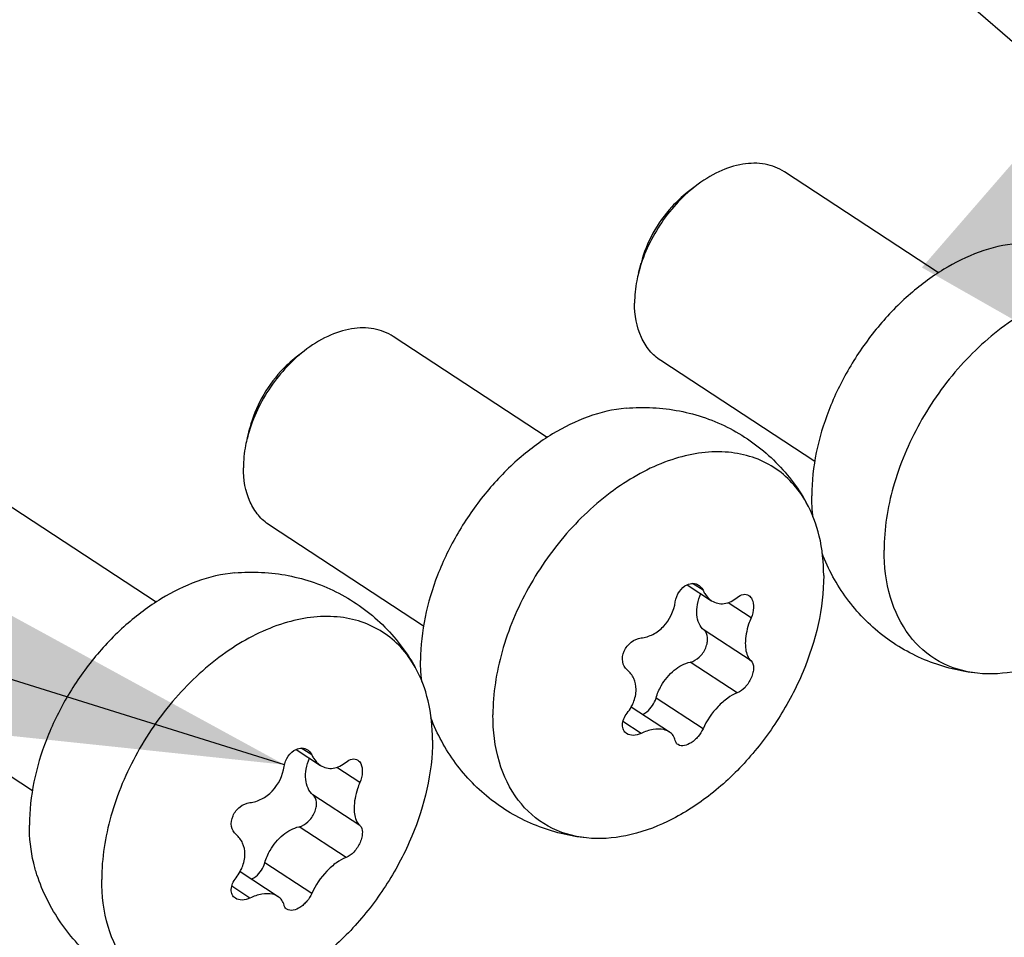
# Model space of a CAD drawing. Header units: millimetres. Extents: x 0 to 4620, y -1280 to 3267.
# Tile 49 of 103: x 2901 to 2925, y 2030 to 2052. Entities that reach past the tile are written whole.
import ezdxf

# ---------------------------------------------------------------- set-up
doc = ezdxf.new("R2010")
doc.units = ezdxf.units.MM
doc.header["$LTSCALE"] = 254.1
doc.layers.get('0').update_dxf_attribs({"linetype": 'CONTINUOUS'})
doc.layers.add('CHAMFER', color=7, linetype='CONTINUOUS')
doc.styles.get("Standard").update_dxf_attribs({"font": 'txt', "width": 0.9})
doc.dimstyles.get("Standard").update_dxf_attribs({"dimtxt": 16.5, "dimasz": 27.5, "dimexe": 1.5, "dimexo": 1.5, "dimtad": 1, "dimzin": 0, "dimdsep": 46, "dimtxsty": 'Standard', "dimblk": '_FILLED', "dimblk1": '_FILLED', "dimblk2": '_FILLED', "dimcen": 0.09, "dimazin": 0, "dimtol": 1, "dimtp": 0.01, "dimtm": 0.01, "dimtfac": 1, "dimtofl": 0, "dimtmove": 0, "dimatfit": 3, "dimldrblk": '_FILLED', "dimfxl": 0, "dimtolj": 1, "dimtzin": 0, "dimarcsym": 0})

# ---------------------------------------------------------------- blocks, each defined once
blk = doc.blocks.new('_FILLED')
at = {"color": 0, "linetype": 'ByBlock'}
blk.add_solid([(0, 0), (-1, 0.2), (-1, -0.2)], dxfattribs=at)

msp = doc.modelspace()

# ---------------------------------------------------------------- linework, layer by layer
at = {"color": 7, "linetype": 'Continuous'}
for p, q in [((2923.355, 2046.181), (2919.668, 2048.598)), ((2913.99, 2042.241), (2910.303, 2044.658)), ((2920.395, 2041.665), (2916.708, 2044.082)), ((2904.625, 2038.301), (2900.938, 2040.718)), ((2911.03, 2037.725), (2907.343, 2040.142)), ((2917.342, 2038.717), (2917.927, 2038.334)), ((2917.72, 2038.583), (2917.468, 2038.748)), ((2918.871, 2037.925), (2918.32, 2038.286)), ((2918.871, 2036.893), (2917.746, 2037.63)), ((2918.539, 2036.127), (2917.415, 2036.865)), ((2901.665, 2033.784), (2897.977, 2036.201)), ((2917.72, 2035.266), (2916.595, 2036.004)), ((2916.002, 2035.792), (2916.914, 2035.194)), ((2916.237, 2035.159), (2915.803, 2035.443)), ((2908.354, 2034.643), (2908.103, 2034.807)), ((2907.977, 2034.777), (2908.562, 2034.393)), ((2909.506, 2033.985), (2908.955, 2034.346)), ((2909.506, 2032.953), (2908.381, 2033.69)), ((2909.174, 2032.187), (2908.049, 2032.924)), ((2908.354, 2031.326), (2907.23, 2032.063)), ((2906.637, 2031.851), (2907.549, 2031.254)), ((2906.872, 2031.218), (2906.438, 2031.502))]:
    msp.add_line(p, q, dxfattribs=at)
for points, knots in [([(2925.242, 2046.882), (2924.623, 2046.828), (2923.677, 2046.454), (2922.602, 2045.645), (2921.838, 2044.843), (2921.196, 2043.914), (2920.563, 2042.612), (2920.323, 2041.539), (2920.323, 2040.846)], [0, 0, 0, 0, 0.222442, 0.348902, 0.481797, 0.617398, 0.751622, 1, 1, 1, 1]), ([(2929.558, 2044.627), (2929.462, 2044.797), (2929.236, 2045.111), (2928.794, 2045.483), (2928.271, 2045.732), (2927.469, 2045.893), (2926.337, 2045.731), (2925.027, 2045.056), (2923.829, 2043.984), (2922.862, 2042.624), (2922.225, 2041.116), (2922.055, 2040.053), (2922.055, 2039.544)], [0, 0, 0, 0, 0.050621, 0.099633, 0.148701, 0.199478, 0.310403, 0.437495, 0.577866, 0.724239, 0.867666, 1, 1, 1, 1]), ([(2915.877, 2042.942), (2915.258, 2042.888), (2914.312, 2042.513), (2913.237, 2041.705), (2912.473, 2040.902), (2911.831, 2039.974), (2911.198, 2038.671), (2910.958, 2037.599), (2910.958, 2036.905)], [0, 0, 0, 0, 0.222442, 0.348902, 0.481797, 0.617398, 0.751622, 1, 1, 1, 1]), ([(2915.877, 2042.942), (2916.302, 2042.979), (2917.169, 2042.936), (2918.397, 2042.509), (2919.452, 2041.748), (2919.982, 2041.059), (2920.193, 2040.687)], [0, 0, 0, 0, 0.249854, 0.499892, 0.750005, 1, 1, 1, 1]), ([(2929.974, 2042.876), (2929.974, 2042.093), (2929.68, 2040.88), (2928.92, 2039.434), (2928.156, 2038.425), (2927.259, 2037.588), (2926.284, 2036.97), (2925.285, 2036.612), (2924.608, 2036.564), (2924.294, 2036.597)], [0, 0, 0, 0, 0.253182, 0.390034, 0.527298, 0.66019, 0.78461, 0.897949, 1, 1, 1, 1]), ([(2920.193, 2040.687), (2920.097, 2040.856), (2919.871, 2041.171), (2919.428, 2041.543), (2918.906, 2041.792), (2918.103, 2041.953), (2916.972, 2041.79), (2915.661, 2041.115), (2914.464, 2040.044), (2913.497, 2038.683), (2912.86, 2037.176), (2912.69, 2036.113), (2912.69, 2035.603)], [0, 0, 0, 0, 0.050621, 0.099633, 0.148701, 0.199478, 0.310403, 0.437495, 0.577866, 0.724239, 0.867666, 1, 1, 1, 1]), ([(2920.609, 2038.935), (2920.609, 2039.252), (2920.548, 2039.86), (2920.335, 2040.436), (2920.193, 2040.687)], [0, 0, 0, 0, 0.524007, 1, 1, 1, 1]), ([(2920.353, 2040.343), (2920.348, 2040.383), (2920.33, 2040.551), (2920.323, 2040.719), (2920.323, 2040.846)], [0, 0, 0, 0, 0.245446, 1, 1, 1, 1]), ([(2924.294, 2036.597), (2923.975, 2036.631), (2923.344, 2036.816), (2922.592, 2037.482), (2922.141, 2038.439), (2922.055, 2039.164), (2922.055, 2039.544)], [0, 0, 0, 0, 0.236699, 0.469469, 0.719607, 1, 1, 1, 1]), ([(2924.294, 2036.597), (2923.885, 2036.64), (2923.074, 2036.839), (2921.989, 2037.458), (2921.116, 2038.353), (2920.718, 2039.086), (2920.571, 2039.47)], [0, 0, 0, 0, 0.249972, 0.500074, 0.750129, 1, 1, 1, 1]), ([(2906.511, 2039.001), (2906.937, 2039.038), (2907.804, 2038.996), (2909.032, 2038.568), (2910.087, 2037.807), (2910.617, 2037.118), (2910.828, 2036.746)], [0, 0, 0, 0, 0.249854, 0.499892, 0.750005, 1, 1, 1, 1]), ([(2906.512, 2039.001), (2905.893, 2038.948), (2904.946, 2038.573), (2903.872, 2037.764), (2903.107, 2036.962), (2902.465, 2036.034), (2901.833, 2034.731), (2901.593, 2033.658), (2901.593, 2032.965)], [0, 0, 0, 0, 0.222442, 0.348902, 0.481797, 0.617398, 0.751622, 1, 1, 1, 1]), ([(2920.609, 2038.935), (2920.609, 2038.152), (2920.315, 2036.94), (2919.555, 2035.494), (2918.79, 2034.485), (2917.894, 2033.647), (2916.919, 2033.03), (2915.92, 2032.672), (2915.243, 2032.624), (2914.929, 2032.657)], [0, 0, 0, 0, 0.253182, 0.390034, 0.527298, 0.66019, 0.78461, 0.897949, 1, 1, 1, 1]), ([(2917.057, 2038.304), (2917.07, 2038.392), (2917.134, 2038.558), (2917.267, 2038.683), (2917.342, 2038.718)], [0, 0, 0, 0, 0.518566, 1, 1, 1, 1]), ([(2917.342, 2038.718), (2917.386, 2038.738), (2917.482, 2038.761), (2917.577, 2038.731), (2917.615, 2038.706)], [0, 0, 0, 0, 0.518062, 1, 1, 1, 1]), ([(2917.615, 2038.706), (2917.626, 2038.699), (2917.669, 2038.666), (2917.702, 2038.62), (2917.72, 2038.583)], [0, 0, 0, 0, 0.241846, 1, 1, 1, 1]), ([(2917.72, 2038.583), (2917.732, 2038.557), (2917.784, 2038.461), (2917.86, 2038.377), (2917.927, 2038.334)], [0, 0, 0, 0, 0.267345, 1, 1, 1, 1]), ([(2917.746, 2037.63), (2917.696, 2037.672), (2917.612, 2037.788), (2917.561, 2038.007), (2917.578, 2038.255), (2917.63, 2038.421), (2917.666, 2038.505)], [0, 0, 0, 0, 0.209474, 0.443765, 0.70905, 1, 1, 1, 1]), ([(2917.927, 2038.334), (2917.971, 2038.305), (2918.069, 2038.262), (2918.292, 2038.254), (2918.451, 2038.338), (2918.539, 2038.412)], [0, 0, 0, 0, 0.237767, 0.475807, 1, 1, 1, 1]), ([(2918.539, 2038.412), (2918.581, 2038.447), (2918.671, 2038.502), (2918.781, 2038.485), (2918.819, 2038.461)], [0, 0, 0, 0, 0.548586, 1, 1, 1, 1]), ([(2918.819, 2038.461), (2918.85, 2038.44), (2918.92, 2038.35), (2918.942, 2038.152), (2918.904, 2038.001), (2918.871, 2037.925)], [0, 0, 0, 0, 0.197078, 0.565899, 1, 1, 1, 1]), ([(2916.237, 2037.443), (2916.335, 2037.453), (2916.535, 2037.517), (2916.873, 2037.776), (2917.024, 2038.09), (2917.057, 2038.304)], [0, 0, 0, 0, 0.234658, 0.485068, 1, 1, 1, 1]), ([(2910.828, 2036.746), (2910.732, 2036.916), (2910.505, 2037.23), (2910.063, 2037.603), (2909.54, 2037.852), (2908.738, 2038.013), (2907.607, 2037.85), (2906.296, 2037.175), (2905.098, 2036.103), (2904.132, 2034.743), (2903.495, 2033.236), (2903.324, 2032.172), (2903.324, 2031.663)], [0, 0, 0, 0, 0.050621, 0.099633, 0.148701, 0.199478, 0.310403, 0.437495, 0.577866, 0.724239, 0.867666, 1, 1, 1, 1]), ([(2918.871, 2037.925), (2918.849, 2037.874), (2918.775, 2037.678), (2918.733, 2037.466), (2918.733, 2037.311)], [0, 0, 0, 0, 0.262347, 1, 1, 1, 1]), ([(2917.415, 2036.865), (2917.493, 2036.882), (2917.647, 2036.977), (2917.774, 2037.158), (2917.827, 2037.327), (2917.839, 2037.476), (2917.796, 2037.588), (2917.746, 2037.63)], [0, 0, 0, 0, 0.250824, 0.533815, 0.670627, 0.795403, 1, 1, 1, 1]), ([(2915.905, 2036.677), (2915.848, 2036.724), (2915.767, 2036.881), (2915.816, 2037.141), (2915.981, 2037.356), (2916.152, 2037.434), (2916.237, 2037.443)], [0, 0, 0, 0, 0.220407, 0.474117, 0.746275, 1, 1, 1, 1]), ([(2918.733, 2037.311), (2918.733, 2037.266), (2918.741, 2037.119), (2918.794, 2036.962), (2918.871, 2036.893)], [0, 0, 0, 0, 0.301193, 1, 1, 1, 1]), ([(2910.988, 2036.402), (2910.983, 2036.443), (2910.965, 2036.61), (2910.958, 2036.779), (2910.958, 2036.905)], [0, 0, 0, 0, 0.245446, 1, 1, 1, 1]), ([(2911.244, 2034.995), (2911.244, 2035.312), (2911.183, 2035.92), (2910.97, 2036.496), (2910.828, 2036.746)], [0, 0, 0, 0, 0.524007, 1, 1, 1, 1]), ([(2916.118, 2036.211), (2916.118, 2036.3), (2916.084, 2036.479), (2915.972, 2036.623), (2915.905, 2036.677)], [0, 0, 0, 0, 0.511383, 1, 1, 1, 1]), ([(2916.595, 2036.004), (2916.624, 2036.107), (2916.732, 2036.357), (2916.998, 2036.68), (2917.275, 2036.835), (2917.415, 2036.865)], [0, 0, 0, 0, 0.261008, 0.654008, 1, 1, 1, 1]), ([(2918.871, 2036.893), (2918.913, 2036.855), (2918.938, 2036.747), (2918.918, 2036.61), (2918.862, 2036.443), (2918.747, 2036.264), (2918.611, 2036.153), (2918.539, 2036.127)], [0, 0, 0, 0, 0.186137, 0.312469, 0.455497, 0.752441, 1, 1, 1, 1]), ([(2916.003, 2035.792), (2916.021, 2035.825), (2916.085, 2035.956), (2916.118, 2036.103), (2916.118, 2036.211)], [0, 0, 0, 0, 0.26236, 1, 1, 1, 1]), ([(2916.274, 2035.613), (2916.311, 2035.629), (2916.457, 2035.722), (2916.559, 2035.878), (2916.595, 2036.004)], [0, 0, 0, 0, 0.236934, 1, 1, 1, 1]), ([(2918.539, 2036.127), (2918.458, 2036.098), (2918.292, 2036.002), (2917.99, 2035.733), (2917.805, 2035.463), (2917.72, 2035.266)], [0, 0, 0, 0, 0.213535, 0.468354, 1, 1, 1, 1]), ([(2914.929, 2032.657), (2914.52, 2032.7), (2913.709, 2032.898), (2912.624, 2033.518), (2911.751, 2034.413), (2911.353, 2035.146), (2911.206, 2035.53)], [0, 0, 0, 0, 0.249972, 0.500074, 0.750129, 1, 1, 1, 1]), ([(2914.929, 2032.657), (2914.61, 2032.69), (2913.979, 2032.876), (2913.227, 2033.542), (2912.776, 2034.498), (2912.69, 2035.223), (2912.69, 2035.603)], [0, 0, 0, 0, 0.236699, 0.469469, 0.719607, 1, 1, 1, 1]), ([(2915.892, 2035.153), (2915.86, 2035.174), (2915.804, 2035.239), (2915.783, 2035.371), (2915.819, 2035.514), (2915.872, 2035.603), (2915.905, 2035.645)], [0, 0, 0, 0, 0.212032, 0.441472, 0.705587, 1, 1, 1, 1]), ([(2916.914, 2035.194), (2916.873, 2035.221), (2916.746, 2035.27), (2916.506, 2035.263), (2916.328, 2035.201), (2916.237, 2035.159)], [0, 0, 0, 0, 0.206067, 0.56915, 1, 1, 1, 1]), ([(2917.72, 2035.266), (2917.69, 2035.199), (2917.629, 2035.105), (2917.524, 2035), (2917.386, 2034.894), (2917.21, 2034.832), (2917.122, 2034.89)], [0, 0, 0, 0, 0.288478, 0.437946, 0.582086, 1, 1, 1, 1]), ([(2916.237, 2035.159), (2916.178, 2035.131), (2916.061, 2035.097), (2915.937, 2035.123), (2915.892, 2035.153)], [0, 0, 0, 0, 0.543914, 1, 1, 1, 1]), ([(2917.057, 2034.987), (2917.047, 2035.029), (2917.013, 2035.11), (2916.949, 2035.171), (2916.914, 2035.194)], [0, 0, 0, 0, 0.504364, 1, 1, 1, 1]), ([(2911.244, 2034.995), (2911.244, 2034.212), (2910.95, 2033), (2910.19, 2031.554), (2909.425, 2030.545), (2908.529, 2029.707), (2907.553, 2029.09), (2906.555, 2028.731), (2905.878, 2028.684), (2905.564, 2028.717)], [0, 0, 0, 0, 0.253182, 0.390034, 0.527298, 0.66019, 0.78461, 0.897949, 1, 1, 1, 1]), ([(2907.977, 2034.777), (2908.021, 2034.798), (2908.117, 2034.821), (2908.212, 2034.791), (2908.25, 2034.766)], [0, 0, 0, 0, 0.518062, 1, 1, 1, 1]), ([(2917.122, 2034.89), (2917.097, 2034.906), (2917.071, 2034.939), (2917.059, 2034.977), (2917.057, 2034.987)], [0, 0, 0, 0, 0.732917, 1, 1, 1, 1]), ([(2907.691, 2034.364), (2907.705, 2034.452), (2907.769, 2034.618), (2907.902, 2034.743), (2907.977, 2034.777)], [0, 0, 0, 0, 0.518566, 1, 1, 1, 1]), ([(2908.381, 2033.69), (2908.331, 2033.732), (2908.247, 2033.848), (2908.196, 2034.067), (2908.213, 2034.315), (2908.265, 2034.481), (2908.301, 2034.564)], [0, 0, 0, 0, 0.209474, 0.443765, 0.70905, 1, 1, 1, 1]), ([(2908.25, 2034.766), (2908.261, 2034.759), (2908.304, 2034.726), (2908.337, 2034.68), (2908.354, 2034.643)], [0, 0, 0, 0, 0.241846, 1, 1, 1, 1]), ([(2908.354, 2034.643), (2908.367, 2034.616), (2908.419, 2034.521), (2908.495, 2034.437), (2908.562, 2034.393)], [0, 0, 0, 0, 0.267345, 1, 1, 1, 1]), ([(2909.174, 2034.471), (2909.216, 2034.507), (2909.306, 2034.562), (2909.416, 2034.545), (2909.453, 2034.52)], [0, 0, 0, 0, 0.548586, 1, 1, 1, 1]), ([(2906.872, 2033.503), (2906.97, 2033.513), (2907.17, 2033.577), (2907.507, 2033.836), (2907.659, 2034.15), (2907.691, 2034.364)], [0, 0, 0, 0, 0.234658, 0.485068, 1, 1, 1, 1]), ([(2908.562, 2034.393), (2908.605, 2034.365), (2908.704, 2034.322), (2908.927, 2034.313), (2909.086, 2034.398), (2909.174, 2034.471)], [0, 0, 0, 0, 0.237767, 0.475807, 1, 1, 1, 1]), ([(2909.453, 2034.52), (2909.485, 2034.5), (2909.555, 2034.41), (2909.576, 2034.212), (2909.538, 2034.061), (2909.506, 2033.985)], [0, 0, 0, 0, 0.197078, 0.565899, 1, 1, 1, 1]), ([(2909.506, 2033.985), (2909.484, 2033.934), (2909.409, 2033.737), (2909.367, 2033.526), (2909.367, 2033.37)], [0, 0, 0, 0, 0.262347, 1, 1, 1, 1]), ([(2908.049, 2032.924), (2908.128, 2032.941), (2908.282, 2033.037), (2908.409, 2033.218), (2908.462, 2033.386), (2908.474, 2033.536), (2908.431, 2033.647), (2908.381, 2033.69)], [0, 0, 0, 0, 0.250824, 0.533815, 0.670627, 0.795403, 1, 1, 1, 1]), ([(2906.54, 2032.737), (2906.483, 2032.784), (2906.402, 2032.941), (2906.451, 2033.2), (2906.616, 2033.415), (2906.787, 2033.493), (2906.872, 2033.503)], [0, 0, 0, 0, 0.220407, 0.474117, 0.746275, 1, 1, 1, 1]), ([(2909.367, 2033.37), (2909.367, 2033.326), (2909.376, 2033.179), (2909.428, 2033.022), (2909.506, 2032.953)], [0, 0, 0, 0, 0.301193, 1, 1, 1, 1]), ([(2901.775, 2031.775), (2901.744, 2031.866), (2901.634, 2032.253), (2901.593, 2032.659), (2901.593, 2032.965)], [0, 0, 0, 0, 0.238366, 1, 1, 1, 1]), ([(2907.23, 2032.063), (2907.259, 2032.167), (2907.367, 2032.416), (2907.633, 2032.739), (2907.91, 2032.895), (2908.049, 2032.924)], [0, 0, 0, 0, 0.261008, 0.654008, 1, 1, 1, 1]), ([(2909.506, 2032.953), (2909.548, 2032.914), (2909.573, 2032.807), (2909.553, 2032.67), (2909.497, 2032.503), (2909.381, 2032.324), (2909.246, 2032.213), (2909.174, 2032.187)], [0, 0, 0, 0, 0.186137, 0.312469, 0.455497, 0.752441, 1, 1, 1, 1]), ([(2906.753, 2032.27), (2906.753, 2032.36), (2906.719, 2032.539), (2906.607, 2032.683), (2906.54, 2032.737)], [0, 0, 0, 0, 0.511383, 1, 1, 1, 1]), ([(2906.637, 2031.851), (2906.656, 2031.885), (2906.719, 2032.016), (2906.753, 2032.163), (2906.753, 2032.27)], [0, 0, 0, 0, 0.26236, 1, 1, 1, 1]), ([(2906.909, 2031.672), (2906.946, 2031.689), (2907.092, 2031.782), (2907.194, 2031.938), (2907.23, 2032.063)], [0, 0, 0, 0, 0.236934, 1, 1, 1, 1]), ([(2909.174, 2032.187), (2909.093, 2032.158), (2908.926, 2032.062), (2908.625, 2031.792), (2908.44, 2031.523), (2908.354, 2031.326)], [0, 0, 0, 0, 0.213535, 0.468354, 1, 1, 1, 1]), ([(2905.564, 2028.717), (2905.139, 2028.761), (2904.296, 2028.972), (2903.177, 2029.636), (2902.295, 2030.592), (2901.91, 2031.37), (2901.774, 2031.775)], [0, 0, 0, 0, 0.249982, 0.50009, 0.750135, 1, 1, 1, 1]), ([(2905.564, 2028.717), (2905.245, 2028.75), (2904.614, 2028.936), (2903.862, 2029.602), (2903.411, 2030.558), (2903.324, 2031.283), (2903.324, 2031.663)], [0, 0, 0, 0, 0.236699, 0.469469, 0.719607, 1, 1, 1, 1]), ([(2906.527, 2031.212), (2906.494, 2031.233), (2906.438, 2031.299), (2906.418, 2031.431), (2906.453, 2031.574), (2906.507, 2031.662), (2906.54, 2031.705)], [0, 0, 0, 0, 0.212032, 0.441472, 0.705587, 1, 1, 1, 1]), ([(2907.549, 2031.254), (2907.508, 2031.28), (2907.381, 2031.33), (2907.141, 2031.322), (2906.963, 2031.261), (2906.872, 2031.218)], [0, 0, 0, 0, 0.206067, 0.56915, 1, 1, 1, 1]), ([(2907.691, 2031.047), (2907.681, 2031.089), (2907.647, 2031.17), (2907.584, 2031.231), (2907.549, 2031.254)], [0, 0, 0, 0, 0.504364, 1, 1, 1, 1]), ([(2908.354, 2031.326), (2908.325, 2031.259), (2908.264, 2031.165), (2908.159, 2031.06), (2908.021, 2030.953), (2907.845, 2030.892), (2907.756, 2030.95)], [0, 0, 0, 0, 0.288478, 0.437946, 0.582086, 1, 1, 1, 1]), ([(2906.872, 2031.218), (2906.813, 2031.191), (2906.696, 2031.156), (2906.572, 2031.183), (2906.527, 2031.212)], [0, 0, 0, 0, 0.543914, 1, 1, 1, 1]), ([(2907.756, 2030.95), (2907.732, 2030.966), (2907.706, 2030.999), (2907.694, 2031.037), (2907.691, 2031.047)], [0, 0, 0, 0, 0.732917, 1, 1, 1, 1])]:
    msp.add_open_spline(points, degree=3, knots=knots, dxfattribs=at)
for points in [[(2915.905, 2035.645), (2915.941, 2035.691), (2915.974, 2035.74), (2916.003, 2035.792)], [(2906.54, 2031.705), (2906.576, 2031.751), (2906.609, 2031.8), (2906.637, 2031.851)]]:
    msp.add_open_spline(points, degree=3, dxfattribs=at)
at = {"layer": 'CHAMFER', "color": 7, "linetype": 'Continuous'}
for p, q in [((2917.535, 2048.25), (2917.344, 2048.102)), ((2916.176, 2046.177), (2916.236, 2046.412)), ((2908.17, 2044.31), (2907.978, 2044.161)), ((2906.811, 2042.236), (2906.871, 2042.472))]:
    msp.add_line(p, q, dxfattribs=at)
for points, knots in [([(2919.668, 2048.598), (2919.53, 2048.689), (2919.199, 2048.816), (2918.646, 2048.805), (2918.07, 2048.613), (2917.71, 2048.386), (2917.535, 2048.25)], [0, 0, 0, 0, 0.215541, 0.449068, 0.710473, 1, 1, 1, 1]), ([(2917.535, 2048.25), (2917.205, 2047.994), (2916.635, 2047.359), (2916.279, 2046.582), (2916.176, 2046.177)], [0, 0, 0, 0, 0.500005, 1, 1, 1, 1]), ([(2917.344, 2048.102), (2917.211, 2047.998), (2916.713, 2047.534), (2916.362, 2046.908), (2916.236, 2046.412)], [0, 0, 0, 0, 0.247669, 1, 1, 1, 1]), ([(2916.176, 2046.177), (2916.161, 2046.116), (2916.107, 2045.878), (2916.081, 2045.634), (2916.081, 2045.454)], [0, 0, 0, 0, 0.259287, 1, 1, 1, 1]), ([(2916.708, 2044.082), (2916.608, 2044.147), (2916.424, 2044.313), (2916.149, 2044.762), (2916.081, 2045.176), (2916.081, 2045.454)], [0, 0, 0, 0, 0.228092, 0.466772, 1, 1, 1, 1]), ([(2910.303, 2044.658), (2910.165, 2044.748), (2909.834, 2044.876), (2909.281, 2044.865), (2908.705, 2044.673), (2908.345, 2044.446), (2908.17, 2044.31)], [0, 0, 0, 0, 0.215541, 0.449068, 0.710473, 1, 1, 1, 1]), ([(2908.17, 2044.31), (2907.84, 2044.053), (2907.269, 2043.418), (2906.914, 2042.642), (2906.811, 2042.236)], [0, 0, 0, 0, 0.500005, 1, 1, 1, 1]), ([(2907.979, 2044.161), (2907.845, 2044.058), (2907.347, 2043.593), (2906.997, 2042.967), (2906.871, 2042.472)], [0, 0, 0, 0, 0.247669, 1, 1, 1, 1]), ([(2906.811, 2042.236), (2906.795, 2042.175), (2906.742, 2041.938), (2906.716, 2041.694), (2906.716, 2041.513)], [0, 0, 0, 0, 0.259287, 1, 1, 1, 1]), ([(2907.343, 2040.142), (2907.243, 2040.207), (2907.059, 2040.373), (2906.784, 2040.822), (2906.716, 2041.235), (2906.716, 2041.513)], [0, 0, 0, 0, 0.228092, 0.466772, 1, 1, 1, 1])]:
    msp.add_open_spline(points, degree=3, knots=knots, dxfattribs=at)

# ---------------------------------------------------------------- leaders
at = {"color": 2, "linetype": 'Continuous'}
for points in [[(2947.328, 2032.427), (2533.233, 2392.123)], [(2907.7, 2034.409), (2444.788, 2178.862)]]:
    msp.add_leader(points, dimstyle='Standard', override={"dimtad": 0}, dxfattribs=at)

doc.saveas('drawing.dxf')
